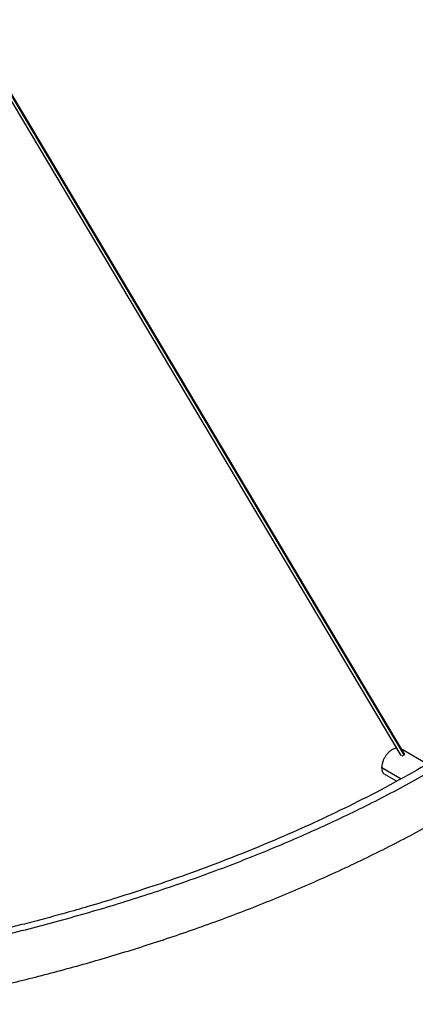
# Paper-space layout '_Isométrica' of a CAD drawing. Header units: millimetres. Extents: x -523 to 521, y -300 to 804.
# Tile 45 of 69: x 179 to 310, y -263 to 65. Entities that reach past the tile are written whole.
import ezdxf

# ---------------------------------------------------------------- set-up
doc = ezdxf.new("R2010")
doc.units = ezdxf.units.MM

psp = doc.layouts.new('_Isométrica')

# ---------------------------------------------------------------- linework, layer by layer
at = {"color": 7, "linetype": 'Continuous', "lineweight": 25}
for p, q in [((19.18, 300.33), (305.43, -180.04)), ((306.49, -179.82), (20.11, 300.78)), ((306.74, -179.69), (20.36, 300.9)), ((314.19, -182.96), (305.79, -178.11)), ((299.11, -184.1), (305.51, -187.8)), ((300.13, -186.38), (304.02, -188.63))]:
    psp.add_line(p, q, dxfattribs=at)
for points, knots in [([(299.11, -184.1), (299.15, -183.56), (299.23, -182.73), (299.67, -181.52), (300.12, -180.61), (300.69, -179.75), (301.51, -178.78), (302.65, -177.85), (303.5, -177.63), (303.93, -177.52)], [0, 0, 0, 0, 0.193561, 0.297759, 0.404167, 0.510576, 0.614774, 0.808335, 1, 1, 1, 1]), ([(305.7, -180.3), (305.7, -180.29), (305.74, -180.27), (305.87, -180.19), (306.07, -180.07), (306.3, -179.93), (306.43, -179.85), (306.49, -179.82)], [0, 0, 0, 0, 0.056398, 0.282965, 0.528199, 0.773433, 1, 1, 1, 1]), ([(306.49, -179.82), (306.55, -179.79), (306.66, -179.73), (306.73, -179.68), (306.73, -179.69), (306.72, -179.69)], [0, 0, 0, 0, 0.404375, 0.842068, 1, 1, 1, 1]), ([(306.72, -179.7), (306.7, -179.71), (306.68, -179.73), (306.61, -179.77), (306.6, -179.78)], [0, 0, 0, 0, 0.80069, 1, 1, 1, 1]), ([(313.7, -183.25), (309.69, -185.51), (301.86, -189.93), (289.88, -196.09), (278.15, -201.72), (266.71, -206.84), (255.62, -211.49), (244.38, -215.91), (233.07, -220.07), (221.8, -223.95), (211.29, -227.32), (202.03, -230.12), (193.98, -232.43), (186.93, -234.36), (180.13, -236.13), (173.34, -237.83), (167.5, -239.24), (163.9, -240.05), (162.61, -240.34)], [0, 0, 0, 0, 0.092665, 0.181, 0.265009, 0.344696, 0.420051, 0.491066, 0.569185, 0.641273, 0.707327, 0.767345, 0.813535, 0.855416, 0.895794, 0.936398, 0.97723, 1, 1, 1, 1]), ([(161.1, -242.48), (164.64, -241.71), (174.97, -239.47), (191.8, -235.09), (211.55, -229.41), (230.9, -223.1), (249.69, -216.25), (267.87, -208.87), (285.39, -200.98), (302.27, -192.63), (312.89, -186.67), (318.2, -183.69)], [0, 0, 0, 0, 0.06013, 0.175552, 0.293327, 0.411101, 0.528879, 0.646667, 0.764454, 0.882224, 1, 1, 1, 1]), ([(300.14, -186.39), (300.14, -186.39), (299.95, -186.32), (299.67, -186.02), (299.22, -185.34), (299.15, -184.59), (299.11, -184.1)], [0, 0, 0, 0, 0.000103, 0.263355, 0.521136, 1, 1, 1, 1]), ([(142.66, -262.83), (146.07, -262.18), (155.72, -260.37), (170.85, -256.98), (188.22, -252.7), (205.18, -248.01), (222.29, -242.77), (239.48, -236.94), (256.59, -230.54), (273.54, -223.56), (290.25, -215.97), (306.79, -207.76), (317.35, -201.84), (322.7, -198.84)], [0, 0, 0, 0, 0.0505094, 0.1427643, 0.2282343, 0.3163593, 0.4071401, 0.5005785, 0.5966807, 0.693665, 0.7932144, 0.8953195, 1, 1, 1, 1])]:
    psp.add_open_spline(points, degree=3, knots=knots, dxfattribs=at)

doc.saveas('drawing.dxf')
